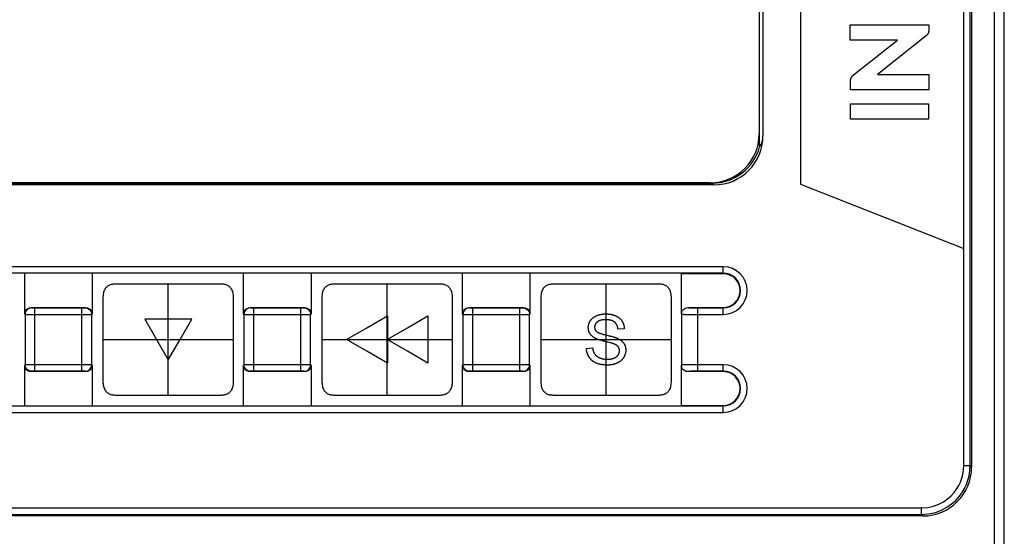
# Model space of a CAD drawing. Header units: millimetres. Extents: x 674 to 3111, y -226 to 595.
# Tile 35 of 47: x 2342 to 2372, y 331 to 347. Entities that reach past the tile are written whole.
import ezdxf

# ---------------------------------------------------------------- set-up
doc = ezdxf.new("R2010")
doc.units = ezdxf.units.MM
doc.header["$LTSCALE"] = 30.734
doc.layers.get('0').update_dxf_attribs({"linetype": 'CONTINUOUS'})
doc.layers.add('06___PRT_ALL_SURFS', color=7, linetype='CONTINUOUS')

msp = doc.modelspace()

# ---------------------------------------------------------------- linework, layer by layer
at = {"color": 7, "linetype": 'Continuous'}
for p, q in [((2364.896, 343.259), (2364.896, 362.654)), ((2366.143, 362.654), (2366.143, 342.114)), ((2372.085, 192.654), (2372.085, 362.654)), ((2364.885, 362.346), (2364.885, 343.654)), ((2364.998, 362.354), (2364.998, 343.59)), ((2371.143, 333.494), (2371.143, 362.354)), ((2371.343, 333.494), (2371.343, 362.354)), ((2371.385, 362.354), (2371.385, 333.452)), ((2372.385, 192.954), (2372.385, 362.354)), ((2367.671, 346.519), (2367.671, 346.996)), ((2367.671, 346.996), (2370.072, 346.996)), ((2370.072, 346.996), (2370.072, 346.809)), ((2370.003, 346.663), (2368.504, 345.474)), ((2369.114, 346.519), (2367.671, 346.519)), ((2368.504, 345.474), (2370.072, 345.474)), ((2370.072, 345.474), (2370.072, 344.997)), ((2367.674, 344.997), (2367.674, 345.256)), ((2370.072, 344.997), (2367.674, 344.997)), ((2364.885, 344.433), (2364.896, 344.454)), ((2367.673, 344.101), (2367.673, 344.574)), ((2367.673, 344.574), (2370.07, 344.574)), ((2370.07, 344.574), (2370.07, 344.101)), ((2370.07, 344.101), (2367.673, 344.101)), ((2363.499, 342.091), (2330.272, 342.091)), ((2330.324, 342.143), (2363.446, 342.143)), ((2363.385, 342.154), (2330.385, 342.154)), ((2363.499, 342.091), (2363.446, 342.143)), ((2366.143, 342.114), (2371.143, 340.141)), ((2363.785, 339.585), (2329.785, 339.585)), ((2363.785, 339.385), (2329.785, 339.385)), ((2342.403, 338.136), (2342.403, 339.371)), ((2344.468, 339.371), (2344.468, 338.136)), ((2349.103, 338.136), (2349.103, 339.371)), ((2351.168, 339.371), (2351.168, 338.136)), ((2355.803, 338.136), (2355.803, 339.371)), ((2357.868, 339.371), (2357.868, 338.136)), ((2362.503, 338.136), (2362.503, 339.371)), ((2363.785, 339.371), (2362.503, 339.371)), ((2363.785, 339.371), (2363.785, 339.585)), ((2342.403, 338.136), (2342.415, 338.124)), ((2342.415, 338.124), (2342.415, 336.583)), ((2342.465, 338.123), (2342.538, 338.123)), ((2342.538, 338.123), (2344.19, 338.122)), ((2342.603, 338.336), (2342.615, 338.324)), ((2342.603, 338.336), (2344.268, 338.336)), ((2342.65, 338.323), (2342.67, 338.322)), ((2342.67, 338.322), (2342.695, 338.322)), ((2342.695, 338.322), (2344.156, 338.322)), ((2342.715, 336.385), (2342.715, 338.322)), ((2344.156, 336.385), (2344.156, 338.322)), ((2344.156, 338.322), (2344.189, 338.322)), ((2344.189, 338.322), (2344.208, 338.323)), ((2344.19, 338.122), (2344.357, 338.123)), ((2344.208, 338.323), (2344.223, 338.323)), ((2344.223, 338.323), (2344.234, 338.323)), ((2344.234, 338.323), (2344.243, 338.323)), ((2344.256, 338.324), (2344.268, 338.336)), ((2344.357, 338.123), (2344.418, 338.123)), ((2344.418, 338.123), (2344.439, 338.123)), ((2344.456, 338.124), (2344.468, 338.136)), ((2344.456, 336.583), (2344.456, 338.124)), ((2349.103, 338.136), (2349.115, 338.124)), ((2349.115, 338.124), (2349.115, 336.583)), ((2349.165, 338.123), (2349.238, 338.123)), ((2349.238, 338.123), (2350.89, 338.122)), ((2349.303, 338.336), (2349.315, 338.324)), ((2349.303, 338.336), (2350.968, 338.336)), ((2349.35, 338.323), (2349.37, 338.322)), ((2349.37, 338.322), (2349.395, 338.322)), ((2349.395, 338.322), (2350.856, 338.322)), ((2349.415, 336.385), (2349.415, 338.322)), ((2350.856, 336.385), (2350.856, 338.322)), ((2350.856, 338.322), (2350.889, 338.322)), ((2350.889, 338.322), (2350.908, 338.323)), ((2350.89, 338.122), (2351.057, 338.123)), ((2350.908, 338.323), (2350.923, 338.323)), ((2350.923, 338.323), (2350.934, 338.323)), ((2350.934, 338.323), (2350.943, 338.323)), ((2350.956, 338.324), (2350.968, 338.336)), ((2351.057, 338.123), (2351.118, 338.123)), ((2351.118, 338.123), (2351.139, 338.123)), ((2351.156, 338.124), (2351.168, 338.136)), ((2351.156, 336.583), (2351.156, 338.124)), ((2355.803, 338.136), (2355.815, 338.124)), ((2355.815, 338.124), (2355.815, 336.583)), ((2355.865, 338.123), (2355.938, 338.123)), ((2355.938, 338.123), (2357.59, 338.122)), ((2356.003, 338.336), (2356.015, 338.324)), ((2356.003, 338.336), (2357.668, 338.336)), ((2356.05, 338.323), (2356.07, 338.322)), ((2356.07, 338.322), (2356.095, 338.322)), ((2356.095, 338.322), (2357.556, 338.322)), ((2356.115, 336.385), (2356.115, 338.322)), ((2357.556, 336.385), (2357.556, 338.322)), ((2357.556, 338.322), (2357.589, 338.322)), ((2357.589, 338.322), (2357.608, 338.323)), ((2357.59, 338.122), (2357.757, 338.123)), ((2357.608, 338.323), (2357.623, 338.323)), ((2357.623, 338.323), (2357.634, 338.323)), ((2357.634, 338.323), (2357.643, 338.323)), ((2357.656, 338.324), (2357.668, 338.336)), ((2357.757, 338.123), (2357.818, 338.123)), ((2357.818, 338.123), (2357.839, 338.123)), ((2357.856, 338.124), (2357.868, 338.136)), ((2357.856, 336.583), (2357.856, 338.124)), ((2362.503, 338.136), (2362.503, 336.571)), ((2362.614, 338.125), (2362.636, 338.125)), ((2362.636, 338.125), (2362.659, 338.124)), ((2362.659, 338.124), (2362.698, 338.124)), ((2362.698, 338.124), (2362.743, 338.123)), ((2362.703, 338.336), (2363.785, 338.336)), ((2362.743, 338.123), (2362.816, 338.123)), ((2362.799, 338.325), (2362.815, 338.325)), ((2362.815, 338.325), (2362.831, 338.324)), ((2362.816, 338.123), (2363.785, 338.122)), ((2362.831, 338.324), (2362.847, 338.324)), ((2362.847, 338.324), (2362.872, 338.323)), ((2362.872, 338.323), (2362.897, 338.323)), ((2362.897, 338.323), (2362.924, 338.323)), ((2362.924, 338.323), (2362.958, 338.322)), ((2362.958, 338.322), (2363.785, 338.322)), ((2363.003, 336.385), (2363.003, 338.322)), ((2363.785, 338.122), (2363.785, 338.336)), ((2342.415, 336.583), (2342.403, 336.571)), ((2342.403, 335.336), (2342.403, 336.571)), ((2342.453, 336.584), (2342.432, 336.584)), ((2342.514, 336.585), (2342.453, 336.584)), ((2342.681, 336.585), (2342.514, 336.585)), ((2342.615, 336.384), (2342.603, 336.371)), ((2344.268, 336.371), (2342.603, 336.371)), ((2342.637, 336.385), (2342.628, 336.384)), ((2342.648, 336.385), (2342.637, 336.385)), ((2342.663, 336.385), (2342.648, 336.385)), ((2342.682, 336.385), (2342.663, 336.385)), ((2344.333, 336.585), (2342.681, 336.585)), ((2342.715, 336.385), (2342.682, 336.385)), ((2344.176, 336.385), (2342.715, 336.385)), ((2344.201, 336.385), (2344.176, 336.385)), ((2344.221, 336.385), (2344.201, 336.385)), ((2344.268, 336.371), (2344.256, 336.384)), ((2344.406, 336.584), (2344.333, 336.585)), ((2344.468, 336.571), (2344.456, 336.583)), ((2344.468, 336.571), (2344.468, 335.336)), ((2349.115, 336.583), (2349.103, 336.571)), ((2349.103, 335.336), (2349.103, 336.571)), ((2349.153, 336.584), (2349.132, 336.584)), ((2349.214, 336.585), (2349.153, 336.584)), ((2349.381, 336.585), (2349.214, 336.585)), ((2349.315, 336.384), (2349.303, 336.371)), ((2350.968, 336.371), (2349.303, 336.371)), ((2349.337, 336.385), (2349.328, 336.384)), ((2349.348, 336.385), (2349.337, 336.385)), ((2349.363, 336.385), (2349.348, 336.385)), ((2349.382, 336.385), (2349.363, 336.385)), ((2351.033, 336.585), (2349.381, 336.585)), ((2349.415, 336.385), (2349.382, 336.385)), ((2350.876, 336.385), (2349.415, 336.385)), ((2350.901, 336.385), (2350.876, 336.385)), ((2350.921, 336.385), (2350.901, 336.385)), ((2350.968, 336.371), (2350.956, 336.384)), ((2351.106, 336.584), (2351.033, 336.585)), ((2351.168, 336.571), (2351.156, 336.583)), ((2351.168, 336.571), (2351.168, 335.336)), ((2355.815, 336.583), (2355.803, 336.571)), ((2355.803, 335.336), (2355.803, 336.571)), ((2355.853, 336.584), (2355.832, 336.584)), ((2355.914, 336.585), (2355.853, 336.584)), ((2356.081, 336.585), (2355.914, 336.585)), ((2356.015, 336.384), (2356.003, 336.371)), ((2357.668, 336.371), (2356.003, 336.371)), ((2356.037, 336.385), (2356.028, 336.384)), ((2356.048, 336.385), (2356.037, 336.385)), ((2356.063, 336.385), (2356.048, 336.385)), ((2356.082, 336.385), (2356.063, 336.385)), ((2357.733, 336.585), (2356.081, 336.585)), ((2356.115, 336.385), (2356.082, 336.385)), ((2357.576, 336.385), (2356.115, 336.385)), ((2357.601, 336.385), (2357.576, 336.385)), ((2357.621, 336.385), (2357.601, 336.385)), ((2357.668, 336.371), (2357.656, 336.384)), ((2357.806, 336.584), (2357.733, 336.585)), ((2357.868, 336.571), (2357.856, 336.583)), ((2357.868, 336.571), (2357.868, 335.336)), ((2362.503, 335.336), (2362.503, 336.571)), ((2362.805, 336.585), (2362.703, 336.584)), ((2363.785, 336.371), (2362.703, 336.371)), ((2363.003, 336.585), (2362.805, 336.585)), ((2362.969, 336.385), (2362.909, 336.385)), ((2363.785, 336.385), (2362.969, 336.385)), ((2363.785, 336.585), (2363.003, 336.585)), ((2363.785, 336.371), (2363.785, 336.585)), ((2329.785, 335.322), (2363.785, 335.322)), ((2329.785, 335.122), (2363.785, 335.122)), ((2362.503, 335.336), (2363.785, 335.336)), ((2363.785, 335.122), (2363.785, 335.336)), ((2371.143, 333.494), (2371.343, 333.494)), ((2371.385, 333.452), (2371.343, 333.494)), ((2329.426, 332.196), (2369.845, 332.196)), ((2369.845, 332.196), (2369.845, 331.996)), ((2369.888, 331.954), (2329.383, 331.954)), ((2329.426, 331.996), (2369.845, 331.996)), ((2369.888, 331.954), (2369.845, 331.996))]:
    msp.add_line(p, q, dxfattribs=at)
at = {"linetype": 'Continuous'}
for p, q in [((2346.077, 337.98), (2346.438, 337.355)), ((2347.52, 337.98), (2346.077, 337.98)), ((2347.159, 337.355), (2347.52, 337.98)), ((2352.878, 337.716), (2353.503, 338.077)), ((2353.503, 338.077), (2353.503, 336.634)), ((2354.119, 337.716), (2354.744, 338.077)), ((2354.744, 338.077), (2354.744, 336.634)), ((2352.253, 337.355), (2352.878, 337.716)), ((2353.494, 337.356), (2354.119, 337.716)), ((2360.756, 337.686), (2360.564, 337.672)), ((2346.438, 337.355), (2346.799, 336.73)), ((2346.799, 336.73), (2347.159, 337.355)), ((2352.878, 336.995), (2352.253, 337.355)), ((2354.119, 336.995), (2353.494, 337.356)), ((2353.503, 336.634), (2352.878, 336.995)), ((2354.744, 336.634), (2354.119, 336.995)), ((2359.596, 337.085), (2359.785, 337.102))]:
    msp.add_line(p, q, dxfattribs=at)
at = {"color": 7, "linetype": 'Continuous'}
for points in [[(2370.072, 346.809), (2370.072, 346.804), (2370.072, 346.8), (2370.071, 346.795), (2370.071, 346.791), (2370.071, 346.786), (2370.07, 346.782), (2370.069, 346.777), (2370.068, 346.773), (2370.067, 346.768), (2370.066, 346.764), (2370.065, 346.759), (2370.063, 346.755), (2370.062, 346.75), (2370.06, 346.746), (2370.059, 346.742), (2370.057, 346.737), (2370.055, 346.733), (2370.053, 346.729), (2370.051, 346.724), (2370.049, 346.72), (2370.047, 346.716), (2370.044, 346.712), (2370.042, 346.708), (2370.039, 346.704), (2370.037, 346.7), (2370.034, 346.697), (2370.031, 346.693), (2370.028, 346.689), (2370.025, 346.686), (2370.022, 346.682), (2370.019, 346.679), (2370.016, 346.676), (2370.013, 346.672), (2370.01, 346.669), (2370.006, 346.666), (2370.003, 346.663)], [(2367.674, 345.256), (2367.674, 345.262), (2367.675, 345.268), (2367.675, 345.275), (2367.676, 345.281), (2367.677, 345.287), (2367.677, 345.293), (2367.679, 345.3), (2367.68, 345.306), (2367.681, 345.312), (2367.683, 345.318), (2367.685, 345.325), (2367.686, 345.331), (2367.689, 345.337), (2367.691, 345.343), (2367.693, 345.349), (2367.696, 345.355), (2367.698, 345.361), (2367.701, 345.367), (2367.704, 345.373), (2367.707, 345.379), (2367.71, 345.384), (2367.713, 345.39), (2367.717, 345.396), (2367.72, 345.401), (2367.724, 345.406), (2367.727, 345.412), (2367.731, 345.417), (2367.735, 345.422), (2367.739, 345.427), (2367.744, 345.432), (2367.748, 345.436), (2367.752, 345.441), (2367.757, 345.445), (2367.761, 345.449), (2367.766, 345.454), (2367.771, 345.458), (2369.114, 346.519)], [(2342.403, 338.136), (2342.411, 338.19), (2342.43, 338.236), (2342.462, 338.277), (2342.503, 338.31), (2342.55, 338.329), (2342.603, 338.336)], [(2342.615, 338.324), (2342.563, 338.317), (2342.515, 338.297), (2342.474, 338.265), (2342.442, 338.224), (2342.422, 338.176), (2342.415, 338.124)], [(2342.415, 338.124), (2342.418, 338.124), (2342.425, 338.124), (2342.436, 338.123), (2342.465, 338.123)], [(2342.615, 338.324), (2342.616, 338.324), (2342.619, 338.324), (2342.622, 338.323), (2342.627, 338.323), (2342.632, 338.323), (2342.638, 338.323), (2342.65, 338.323)], [(2344.243, 338.323), (2344.247, 338.323), (2344.25, 338.323), (2344.253, 338.324), (2344.255, 338.324), (2344.256, 338.324)], [(2344.256, 338.324), (2344.307, 338.317), (2344.356, 338.297), (2344.397, 338.265), (2344.429, 338.224), (2344.449, 338.176), (2344.456, 338.124)], [(2344.268, 338.336), (2344.321, 338.329), (2344.368, 338.31), (2344.409, 338.277), (2344.441, 338.236), (2344.46, 338.19), (2344.468, 338.136)], [(2344.439, 338.123), (2344.447, 338.124), (2344.453, 338.124), (2344.456, 338.124)], [(2349.103, 338.136), (2349.111, 338.19), (2349.13, 338.236), (2349.162, 338.277), (2349.203, 338.31), (2349.25, 338.329), (2349.303, 338.336)], [(2349.315, 338.324), (2349.263, 338.317), (2349.215, 338.297), (2349.174, 338.265), (2349.142, 338.224), (2349.122, 338.176), (2349.115, 338.124)], [(2349.115, 338.124), (2349.118, 338.124), (2349.125, 338.124), (2349.136, 338.123), (2349.165, 338.123)], [(2349.315, 338.324), (2349.316, 338.324), (2349.319, 338.324), (2349.322, 338.323), (2349.327, 338.323), (2349.332, 338.323), (2349.338, 338.323), (2349.35, 338.323)], [(2350.943, 338.323), (2350.947, 338.323), (2350.95, 338.323), (2350.953, 338.324), (2350.955, 338.324), (2350.956, 338.324)], [(2350.956, 338.324), (2351.007, 338.317), (2351.056, 338.297), (2351.097, 338.265), (2351.129, 338.224), (2351.149, 338.176), (2351.156, 338.124)], [(2350.968, 338.336), (2351.021, 338.329), (2351.068, 338.31), (2351.109, 338.277), (2351.141, 338.236), (2351.16, 338.19), (2351.168, 338.136)], [(2351.139, 338.123), (2351.147, 338.124), (2351.153, 338.124), (2351.156, 338.124)], [(2355.803, 338.136), (2355.811, 338.19), (2355.83, 338.236), (2355.862, 338.277), (2355.903, 338.31), (2355.95, 338.329), (2356.003, 338.336)], [(2356.015, 338.324), (2355.963, 338.317), (2355.915, 338.297), (2355.874, 338.265), (2355.842, 338.224), (2355.822, 338.176), (2355.815, 338.124)], [(2355.815, 338.124), (2355.818, 338.124), (2355.825, 338.124), (2355.836, 338.123), (2355.865, 338.123)], [(2356.015, 338.324), (2356.016, 338.324), (2356.019, 338.324), (2356.022, 338.323), (2356.027, 338.323), (2356.032, 338.323), (2356.038, 338.323), (2356.05, 338.323)], [(2357.643, 338.323), (2357.647, 338.323), (2357.65, 338.323), (2357.653, 338.324), (2357.655, 338.324), (2357.656, 338.324)], [(2357.656, 338.324), (2357.707, 338.317), (2357.756, 338.297), (2357.797, 338.265), (2357.829, 338.224), (2357.849, 338.176), (2357.856, 338.124)], [(2357.668, 338.336), (2357.721, 338.329), (2357.768, 338.31), (2357.809, 338.277), (2357.841, 338.236), (2357.86, 338.19), (2357.868, 338.136)], [(2357.839, 338.123), (2357.847, 338.124), (2357.853, 338.124), (2357.856, 338.124)], [(2362.503, 338.136), (2362.511, 338.19), (2362.53, 338.237), (2362.562, 338.278), (2362.603, 338.31), (2362.65, 338.329), (2362.703, 338.336)], [(2362.503, 338.136), (2362.504, 338.136), (2362.506, 338.135), (2362.508, 338.134), (2362.511, 338.133), (2362.514, 338.132), (2362.518, 338.132), (2362.523, 338.131), (2362.528, 338.13), (2362.534, 338.13), (2362.54, 338.129), (2362.546, 338.129), (2362.553, 338.128), (2362.561, 338.128), (2362.569, 338.127), (2362.577, 338.127), (2362.586, 338.126), (2362.595, 338.126), (2362.614, 338.125)], [(2362.703, 338.336), (2362.704, 338.335), (2362.705, 338.335), (2362.708, 338.334), (2362.71, 338.333), (2362.713, 338.332), (2362.717, 338.332), (2362.721, 338.331), (2362.726, 338.33), (2362.731, 338.33), (2362.737, 338.329), (2362.743, 338.329), (2362.749, 338.328), (2362.755, 338.328), (2362.762, 338.327), (2362.769, 338.327), (2362.776, 338.326), (2362.783, 338.326), (2362.799, 338.325)], [(2342.603, 336.371), (2342.55, 336.379), (2342.503, 336.398), (2342.462, 336.43), (2342.43, 336.471), (2342.411, 336.518), (2342.403, 336.571)], [(2342.432, 336.584), (2342.424, 336.584), (2342.418, 336.584), (2342.415, 336.583)], [(2342.615, 336.384), (2342.563, 336.39), (2342.515, 336.41), (2342.474, 336.442), (2342.442, 336.484), (2342.422, 336.532), (2342.415, 336.583)], [(2342.628, 336.384), (2342.624, 336.384), (2342.621, 336.384), (2342.618, 336.384), (2342.616, 336.384), (2342.615, 336.384)], [(2344.256, 336.384), (2344.255, 336.384), (2344.252, 336.384), (2344.249, 336.384), (2344.244, 336.384), (2344.239, 336.384), (2344.233, 336.385), (2344.221, 336.385)], [(2344.256, 336.384), (2344.307, 336.39), (2344.356, 336.41), (2344.397, 336.442), (2344.429, 336.484), (2344.449, 336.532), (2344.456, 336.583)], [(2344.468, 336.571), (2344.46, 336.518), (2344.441, 336.471), (2344.409, 336.43), (2344.368, 336.398), (2344.321, 336.379), (2344.268, 336.371)], [(2344.456, 336.583), (2344.453, 336.584), (2344.446, 336.584), (2344.435, 336.584), (2344.406, 336.584)], [(2349.303, 336.371), (2349.25, 336.379), (2349.203, 336.398), (2349.162, 336.43), (2349.13, 336.471), (2349.111, 336.518), (2349.103, 336.571)], [(2349.132, 336.584), (2349.124, 336.584), (2349.118, 336.584), (2349.115, 336.583)], [(2349.315, 336.384), (2349.263, 336.39), (2349.215, 336.41), (2349.174, 336.442), (2349.142, 336.484), (2349.122, 336.532), (2349.115, 336.583)], [(2349.328, 336.384), (2349.324, 336.384), (2349.321, 336.384), (2349.318, 336.384), (2349.316, 336.384), (2349.315, 336.384)], [(2350.956, 336.384), (2350.955, 336.384), (2350.952, 336.384), (2350.949, 336.384), (2350.944, 336.384), (2350.939, 336.384), (2350.933, 336.385), (2350.921, 336.385)], [(2350.956, 336.384), (2351.007, 336.39), (2351.056, 336.41), (2351.097, 336.442), (2351.129, 336.484), (2351.149, 336.532), (2351.156, 336.583)], [(2351.168, 336.571), (2351.16, 336.518), (2351.141, 336.471), (2351.109, 336.43), (2351.068, 336.398), (2351.021, 336.379), (2350.968, 336.371)], [(2351.156, 336.583), (2351.153, 336.584), (2351.146, 336.584), (2351.135, 336.584), (2351.106, 336.584)], [(2356.003, 336.371), (2355.95, 336.379), (2355.903, 336.398), (2355.862, 336.43), (2355.83, 336.471), (2355.811, 336.518), (2355.803, 336.571)], [(2355.832, 336.584), (2355.824, 336.584), (2355.818, 336.584), (2355.815, 336.583)], [(2356.015, 336.384), (2355.963, 336.39), (2355.915, 336.41), (2355.874, 336.442), (2355.842, 336.484), (2355.822, 336.532), (2355.815, 336.583)], [(2356.028, 336.384), (2356.024, 336.384), (2356.021, 336.384), (2356.018, 336.384), (2356.016, 336.384), (2356.015, 336.384)], [(2357.656, 336.384), (2357.655, 336.384), (2357.652, 336.384), (2357.649, 336.384), (2357.644, 336.384), (2357.639, 336.384), (2357.633, 336.385), (2357.621, 336.385)], [(2357.656, 336.384), (2357.707, 336.39), (2357.756, 336.41), (2357.797, 336.442), (2357.829, 336.484), (2357.849, 336.532), (2357.856, 336.583)], [(2357.868, 336.571), (2357.86, 336.518), (2357.841, 336.471), (2357.809, 336.43), (2357.768, 336.398), (2357.721, 336.379), (2357.668, 336.371)], [(2357.856, 336.583), (2357.853, 336.584), (2357.846, 336.584), (2357.835, 336.584), (2357.806, 336.584)], [(2362.703, 336.584), (2362.665, 336.583), (2362.636, 336.583), (2362.611, 336.582), (2362.591, 336.581), (2362.575, 336.581), (2362.561, 336.58), (2362.55, 336.579), (2362.54, 336.578), (2362.532, 336.578), (2362.525, 336.577), (2362.52, 336.576), (2362.515, 336.575), (2362.511, 336.574), (2362.508, 336.574), (2362.506, 336.573), (2362.504, 336.572), (2362.503, 336.571)], [(2362.703, 336.371), (2362.65, 336.379), (2362.603, 336.398), (2362.562, 336.43), (2362.53, 336.471), (2362.511, 336.517), (2362.503, 336.571)], [(2362.909, 336.385), (2362.883, 336.384), (2362.858, 336.384), (2362.835, 336.383), (2362.814, 336.383), (2362.796, 336.382), (2362.781, 336.381), (2362.767, 336.381), (2362.756, 336.38), (2362.746, 336.379), (2362.737, 336.378), (2362.73, 336.378), (2362.724, 336.377), (2362.718, 336.376), (2362.714, 336.375), (2362.711, 336.374), (2362.708, 336.374), (2362.705, 336.373), (2362.704, 336.372), (2362.703, 336.371)], [(2369.845, 332.196), (2370.04, 332.213), (2370.218, 332.251), (2370.38, 332.311), (2370.524, 332.388), (2370.65, 332.476), (2370.759, 332.572), (2370.851, 332.672), (2370.927, 332.777), (2370.991, 332.883), (2371.042, 332.992), (2371.084, 333.105), (2371.115, 333.225), (2371.135, 333.355), (2371.143, 333.494)], [(2369.845, 331.996), (2370.068, 332.013), (2370.275, 332.059), (2370.462, 332.129), (2370.629, 332.218), (2370.774, 332.319), (2370.9, 332.43), (2371.005, 332.547), (2371.094, 332.667), (2371.167, 332.789), (2371.226, 332.915), (2371.274, 333.045), (2371.31, 333.183), (2371.334, 333.334), (2371.343, 333.494)]]:
    msp.add_lwpolyline(points, dxfattribs=at)
at = {"linetype": 'Continuous'}
for points in [[(2359.909, 338.087), (2359.919, 338.092), (2359.93, 338.096), (2359.94, 338.1), (2359.951, 338.103), (2359.962, 338.107), (2359.973, 338.11), (2359.984, 338.113), (2359.995, 338.116), (2360.006, 338.119), (2360.017, 338.121), (2360.028, 338.124), (2360.039, 338.126), (2360.051, 338.128), (2360.062, 338.13), (2360.073, 338.131), (2360.084, 338.133), (2360.096, 338.134), (2360.107, 338.136), (2360.119, 338.137), (2360.13, 338.137), (2360.141, 338.138), (2360.153, 338.139), (2360.164, 338.139), (2360.175, 338.139), (2360.187, 338.139)], [(2360.187, 338.139), (2360.198, 338.139), (2360.21, 338.139), (2360.222, 338.139), (2360.233, 338.138), (2360.245, 338.138), (2360.257, 338.137), (2360.268, 338.136), (2360.28, 338.135), (2360.292, 338.134), (2360.303, 338.132), (2360.315, 338.131), (2360.327, 338.129), (2360.338, 338.127), (2360.35, 338.125), (2360.361, 338.123), (2360.373, 338.12), (2360.384, 338.117), (2360.395, 338.115), (2360.407, 338.112), (2360.418, 338.108), (2360.429, 338.105), (2360.44, 338.101), (2360.451, 338.098), (2360.462, 338.094), (2360.473, 338.089), (2360.484, 338.085)], [(2359.653, 337.721), (2359.653, 337.729), (2359.654, 337.736), (2359.654, 337.744), (2359.655, 337.752), (2359.655, 337.76), (2359.656, 337.768), (2359.657, 337.775), (2359.659, 337.783), (2359.66, 337.791), (2359.662, 337.799), (2359.663, 337.806), (2359.665, 337.814), (2359.667, 337.822), (2359.669, 337.829), (2359.672, 337.837), (2359.674, 337.844), (2359.677, 337.852), (2359.68, 337.859), (2359.682, 337.866), (2359.685, 337.874), (2359.689, 337.881), (2359.692, 337.888), (2359.695, 337.895), (2359.699, 337.902), (2359.703, 337.909), (2359.706, 337.916), (2359.71, 337.923), (2359.714, 337.929), (2359.719, 337.936)], [(2359.719, 337.936), (2359.723, 337.942), (2359.727, 337.949), (2359.732, 337.955), (2359.737, 337.961), (2359.742, 337.967), (2359.747, 337.973), (2359.752, 337.979), (2359.758, 337.985), (2359.763, 337.991), (2359.769, 337.997), (2359.775, 338.002), (2359.781, 338.007), (2359.787, 338.013), (2359.793, 338.018), (2359.799, 338.023), (2359.805, 338.028), (2359.812, 338.033), (2359.818, 338.037), (2359.825, 338.042), (2359.831, 338.046), (2359.838, 338.051), (2359.845, 338.055), (2359.852, 338.059), (2359.859, 338.063), (2359.866, 338.067), (2359.873, 338.071), (2359.88, 338.074), (2359.887, 338.078), (2359.894, 338.081), (2359.901, 338.084), (2359.909, 338.087)], [(2359.929, 337.895), (2359.925, 337.892), (2359.922, 337.889), (2359.918, 337.885), (2359.914, 337.882), (2359.911, 337.879), (2359.907, 337.875), (2359.904, 337.872), (2359.901, 337.869), (2359.897, 337.865), (2359.894, 337.861), (2359.891, 337.858), (2359.888, 337.854), (2359.885, 337.85), (2359.882, 337.846), (2359.879, 337.842), (2359.877, 337.838), (2359.874, 337.834), (2359.871, 337.83), (2359.869, 337.826), (2359.867, 337.821), (2359.865, 337.817), (2359.862, 337.812), (2359.86, 337.808), (2359.859, 337.803), (2359.857, 337.798), (2359.855, 337.793), (2359.854, 337.788), (2359.852, 337.784), (2359.851, 337.779), (2359.85, 337.774), (2359.849, 337.769), (2359.848, 337.764), (2359.848, 337.759), (2359.847, 337.754), (2359.846, 337.749), (2359.846, 337.744), (2359.846, 337.739), (2359.846, 337.734)], [(2360.194, 337.962), (2360.188, 337.962), (2360.181, 337.961), (2360.174, 337.961), (2360.167, 337.961), (2360.16, 337.961), (2360.153, 337.961), (2360.146, 337.96), (2360.139, 337.96), (2360.132, 337.96), (2360.125, 337.959), (2360.117, 337.959), (2360.11, 337.958), (2360.103, 337.957), (2360.096, 337.956), (2360.089, 337.955), (2360.082, 337.954), (2360.075, 337.953), (2360.068, 337.952), (2360.061, 337.951), (2360.054, 337.95), (2360.047, 337.948), (2360.041, 337.946), (2360.034, 337.945), (2360.027, 337.943), (2360.02, 337.941), (2360.014, 337.939), (2360.007, 337.937), (2360.001, 337.934), (2359.994, 337.932), (2359.988, 337.929), (2359.982, 337.927), (2359.975, 337.924), (2359.969, 337.921), (2359.963, 337.917), (2359.957, 337.914), (2359.951, 337.911), (2359.946, 337.907), (2359.94, 337.903), (2359.935, 337.899), (2359.929, 337.895)], [(2360.459, 337.888), (2360.453, 337.893), (2360.448, 337.897), (2360.442, 337.901), (2360.436, 337.905), (2360.43, 337.908), (2360.424, 337.912), (2360.418, 337.915), (2360.412, 337.919), (2360.405, 337.922), (2360.399, 337.925), (2360.392, 337.928), (2360.386, 337.93), (2360.379, 337.933), (2360.372, 337.935), (2360.366, 337.938), (2360.359, 337.94), (2360.352, 337.942), (2360.345, 337.944), (2360.338, 337.946), (2360.331, 337.947), (2360.324, 337.949), (2360.317, 337.951), (2360.309, 337.952), (2360.302, 337.953), (2360.295, 337.954), (2360.288, 337.955), (2360.281, 337.956), (2360.273, 337.957), (2360.266, 337.958), (2360.259, 337.959), (2360.252, 337.959), (2360.244, 337.96), (2360.237, 337.96), (2360.23, 337.961), (2360.223, 337.961), (2360.216, 337.961), (2360.209, 337.961), (2360.202, 337.962), (2360.194, 337.962)], [(2360.564, 337.672), (2360.563, 337.679), (2360.562, 337.686), (2360.561, 337.693), (2360.56, 337.7), (2360.558, 337.708), (2360.557, 337.715), (2360.555, 337.722), (2360.554, 337.729), (2360.552, 337.736), (2360.55, 337.743), (2360.548, 337.75), (2360.546, 337.757), (2360.544, 337.764), (2360.541, 337.771), (2360.538, 337.777), (2360.536, 337.784), (2360.533, 337.791), (2360.53, 337.797), (2360.527, 337.804), (2360.523, 337.81), (2360.52, 337.816), (2360.516, 337.821), (2360.513, 337.827), (2360.509, 337.833), (2360.505, 337.839), (2360.501, 337.844), (2360.497, 337.849), (2360.492, 337.855), (2360.488, 337.86), (2360.483, 337.865), (2360.479, 337.87), (2360.474, 337.875), (2360.469, 337.879), (2360.464, 337.884), (2360.459, 337.888)], [(2360.484, 338.085), (2360.491, 338.082), (2360.499, 338.078), (2360.506, 338.075), (2360.514, 338.071), (2360.521, 338.067), (2360.528, 338.063), (2360.536, 338.059), (2360.543, 338.055), (2360.55, 338.051), (2360.557, 338.046), (2360.564, 338.042), (2360.571, 338.037), (2360.578, 338.032), (2360.585, 338.027), (2360.591, 338.022), (2360.598, 338.017), (2360.604, 338.011), (2360.611, 338.006), (2360.617, 338), (2360.623, 337.995), (2360.629, 337.989), (2360.635, 337.983), (2360.641, 337.977), (2360.646, 337.971), (2360.652, 337.965), (2360.657, 337.958), (2360.662, 337.952), (2360.667, 337.945), (2360.672, 337.939), (2360.677, 337.932), (2360.682, 337.925)], [(2360.682, 337.925), (2360.686, 337.918), (2360.691, 337.911), (2360.695, 337.903), (2360.699, 337.895), (2360.704, 337.888), (2360.707, 337.88), (2360.711, 337.872), (2360.715, 337.864), (2360.718, 337.856), (2360.722, 337.848), (2360.725, 337.84), (2360.728, 337.832), (2360.731, 337.823), (2360.734, 337.815), (2360.736, 337.807), (2360.739, 337.798), (2360.741, 337.79), (2360.743, 337.781), (2360.745, 337.773), (2360.747, 337.764), (2360.748, 337.756), (2360.75, 337.747), (2360.751, 337.738), (2360.752, 337.73), (2360.753, 337.721), (2360.754, 337.712), (2360.755, 337.704), (2360.756, 337.695), (2360.756, 337.686)], [(2359.707, 337.532), (2359.703, 337.538), (2359.7, 337.544), (2359.696, 337.55), (2359.693, 337.556), (2359.69, 337.562), (2359.687, 337.568), (2359.684, 337.574), (2359.681, 337.58), (2359.679, 337.587), (2359.676, 337.593), (2359.674, 337.6), (2359.672, 337.606), (2359.67, 337.613), (2359.668, 337.619), (2359.666, 337.626), (2359.664, 337.633), (2359.663, 337.639), (2359.661, 337.646), (2359.66, 337.653), (2359.659, 337.66), (2359.657, 337.666), (2359.656, 337.673), (2359.656, 337.68), (2359.655, 337.687), (2359.654, 337.694), (2359.654, 337.701), (2359.654, 337.707), (2359.653, 337.714), (2359.653, 337.721)], [(2359.868, 337.391), (2359.862, 337.394), (2359.855, 337.398), (2359.849, 337.401), (2359.843, 337.405), (2359.837, 337.409), (2359.83, 337.412), (2359.824, 337.416), (2359.818, 337.42), (2359.812, 337.425), (2359.806, 337.429), (2359.801, 337.433), (2359.795, 337.437), (2359.789, 337.442), (2359.783, 337.447), (2359.778, 337.451), (2359.772, 337.456), (2359.767, 337.461), (2359.762, 337.466), (2359.756, 337.471), (2359.751, 337.476), (2359.746, 337.481), (2359.741, 337.486), (2359.737, 337.492), (2359.732, 337.497), (2359.727, 337.503), (2359.723, 337.509), (2359.719, 337.514), (2359.715, 337.52), (2359.71, 337.526), (2359.707, 337.532)], [(2359.846, 337.734), (2359.846, 337.73), (2359.846, 337.725), (2359.846, 337.721), (2359.847, 337.717), (2359.847, 337.713), (2359.847, 337.709), (2359.848, 337.704), (2359.849, 337.7), (2359.849, 337.696), (2359.85, 337.692), (2359.851, 337.688), (2359.852, 337.684), (2359.853, 337.68), (2359.855, 337.675), (2359.856, 337.671), (2359.857, 337.667), (2359.859, 337.663), (2359.861, 337.66), (2359.862, 337.656), (2359.864, 337.652), (2359.866, 337.648), (2359.868, 337.645), (2359.87, 337.641), (2359.873, 337.638), (2359.875, 337.634), (2359.877, 337.631), (2359.88, 337.627), (2359.882, 337.624), (2359.885, 337.621), (2359.887, 337.617), (2359.89, 337.614), (2359.893, 337.611), (2359.896, 337.608), (2359.899, 337.605), (2359.902, 337.602), (2359.905, 337.6)], [(2359.905, 337.6), (2359.91, 337.595), (2359.914, 337.592), (2359.919, 337.588), (2359.924, 337.584), (2359.93, 337.581), (2359.935, 337.578), (2359.94, 337.575), (2359.946, 337.572), (2359.951, 337.569), (2359.957, 337.567), (2359.963, 337.564), (2359.968, 337.561), (2359.974, 337.559), (2359.98, 337.557), (2359.986, 337.555), (2359.992, 337.552), (2359.998, 337.55), (2360.004, 337.548), (2360.009, 337.546), (2360.027, 337.54), (2360.045, 337.535), (2360.063, 337.529), (2360.081, 337.524), (2360.099, 337.519), (2360.117, 337.514), (2360.135, 337.509), (2360.153, 337.504), (2360.171, 337.5), (2360.189, 337.496)], [(2360.16, 337.296), (2360.14, 337.301), (2360.121, 337.306), (2360.101, 337.311), (2360.081, 337.316), (2360.061, 337.322), (2360.042, 337.327), (2360.022, 337.333), (2360.002, 337.339), (2359.983, 337.345), (2359.974, 337.348), (2359.965, 337.351), (2359.956, 337.354), (2359.947, 337.357), (2359.938, 337.36), (2359.929, 337.364), (2359.92, 337.367), (2359.911, 337.371), (2359.902, 337.374), (2359.893, 337.378), (2359.885, 337.382), (2359.876, 337.386), (2359.868, 337.391)], [(2360.298, 337.262), (2360.264, 337.271), (2360.229, 337.279), (2360.195, 337.288), (2360.16, 337.296)], [(2360.189, 337.496), (2360.233, 337.486), (2360.259, 337.48), (2360.285, 337.473), (2360.311, 337.467), (2360.336, 337.46), (2360.362, 337.454), (2360.388, 337.447), (2360.413, 337.44), (2360.424, 337.437), (2360.435, 337.433), (2360.446, 337.43), (2360.457, 337.427), (2360.468, 337.423), (2360.479, 337.42), (2360.49, 337.416), (2360.5, 337.412), (2360.511, 337.408), (2360.522, 337.404), (2360.532, 337.4), (2360.543, 337.395)], [(2360.43, 337.222), (2360.421, 337.226), (2360.411, 337.229), (2360.401, 337.233), (2360.391, 337.236), (2360.382, 337.239), (2360.372, 337.242), (2360.362, 337.244), (2360.352, 337.247), (2360.342, 337.25), (2360.298, 337.262)], [(2360.567, 337.133), (2360.564, 337.137), (2360.561, 337.141), (2360.557, 337.144), (2360.554, 337.148), (2360.551, 337.151), (2360.547, 337.154), (2360.544, 337.158), (2360.54, 337.161), (2360.537, 337.164), (2360.533, 337.167), (2360.529, 337.17), (2360.525, 337.173), (2360.521, 337.176), (2360.517, 337.179), (2360.513, 337.181), (2360.509, 337.184), (2360.505, 337.187), (2360.501, 337.189), (2360.497, 337.192), (2360.492, 337.194), (2360.488, 337.196), (2360.484, 337.199), (2360.479, 337.201), (2360.475, 337.203), (2360.47, 337.205), (2360.466, 337.207), (2360.462, 337.209), (2360.457, 337.211), (2360.453, 337.213), (2360.448, 337.215), (2360.444, 337.217), (2360.439, 337.219), (2360.435, 337.221), (2360.43, 337.222)], [(2360.543, 337.395), (2360.55, 337.392), (2360.557, 337.388), (2360.564, 337.385), (2360.571, 337.381), (2360.578, 337.378), (2360.585, 337.374), (2360.592, 337.37), (2360.598, 337.366), (2360.605, 337.362), (2360.612, 337.358), (2360.619, 337.353), (2360.625, 337.349), (2360.632, 337.345), (2360.638, 337.34), (2360.645, 337.335), (2360.651, 337.331), (2360.657, 337.326), (2360.664, 337.321), (2360.67, 337.316), (2360.676, 337.311), (2360.681, 337.305), (2360.687, 337.3), (2360.693, 337.295), (2360.698, 337.289), (2360.704, 337.283), (2360.709, 337.278), (2360.714, 337.272), (2360.719, 337.266), (2360.724, 337.26), (2360.729, 337.253), (2360.733, 337.247), (2360.738, 337.241)], [(2360.738, 337.241), (2360.742, 337.235), (2360.746, 337.228), (2360.75, 337.222), (2360.753, 337.215), (2360.757, 337.209), (2360.76, 337.202), (2360.764, 337.195), (2360.767, 337.188), (2360.77, 337.181), (2360.773, 337.174), (2360.775, 337.167), (2360.778, 337.16), (2360.78, 337.153), (2360.783, 337.146), (2360.785, 337.138), (2360.787, 337.131), (2360.789, 337.123), (2360.791, 337.116), (2360.792, 337.109), (2360.794, 337.101), (2360.795, 337.094), (2360.796, 337.086), (2360.797, 337.079), (2360.798, 337.071), (2360.799, 337.064), (2360.8, 337.056), (2360.8, 337.048), (2360.8, 337.041), (2360.801, 337.033), (2360.801, 337.026)], [(2359.679, 336.813), (2359.674, 336.821), (2359.669, 336.83), (2359.664, 336.838), (2359.659, 336.847), (2359.655, 336.856), (2359.65, 336.864), (2359.646, 336.873), (2359.642, 336.882), (2359.638, 336.892), (2359.634, 336.901), (2359.63, 336.91), (2359.627, 336.919), (2359.624, 336.929), (2359.621, 336.938), (2359.618, 336.948), (2359.615, 336.958), (2359.613, 336.967), (2359.61, 336.977), (2359.608, 336.987), (2359.606, 336.997), (2359.604, 337.006), (2359.603, 337.016), (2359.601, 337.026), (2359.6, 337.036), (2359.599, 337.046), (2359.598, 337.056), (2359.597, 337.065), (2359.597, 337.075), (2359.596, 337.085)], [(2359.785, 337.102), (2359.785, 337.096), (2359.786, 337.089), (2359.787, 337.082), (2359.788, 337.076), (2359.789, 337.069), (2359.791, 337.063), (2359.792, 337.056), (2359.793, 337.05), (2359.795, 337.043), (2359.796, 337.037), (2359.798, 337.03), (2359.799, 337.024), (2359.801, 337.017), (2359.803, 337.011), (2359.805, 337.004), (2359.807, 336.998), (2359.809, 336.992), (2359.811, 336.985), (2359.814, 336.979), (2359.816, 336.973), (2359.819, 336.967), (2359.822, 336.961), (2359.824, 336.955), (2359.827, 336.949), (2359.83, 336.943), (2359.833, 336.937), (2359.837, 336.931), (2359.84, 336.926), (2359.843, 336.92), (2359.847, 336.914)], [(2359.847, 336.914), (2359.851, 336.909), (2359.854, 336.905), (2359.858, 336.9), (2359.862, 336.895), (2359.865, 336.89), (2359.869, 336.886), (2359.874, 336.881), (2359.878, 336.877), (2359.882, 336.873), (2359.886, 336.869), (2359.891, 336.864), (2359.896, 336.86), (2359.9, 336.856), (2359.905, 336.852), (2359.91, 336.849), (2359.915, 336.845), (2359.92, 336.841), (2359.925, 336.838), (2359.93, 336.834), (2359.935, 336.831), (2359.94, 336.827), (2359.945, 336.824), (2359.951, 336.821), (2359.956, 336.818), (2359.961, 336.815), (2359.967, 336.812), (2359.972, 336.809), (2359.978, 336.806), (2359.983, 336.804), (2359.988, 336.801), (2359.994, 336.798), (2359.999, 336.796)], [(2360.565, 336.879), (2360.568, 336.883), (2360.57, 336.886), (2360.572, 336.89), (2360.575, 336.894), (2360.577, 336.898), (2360.579, 336.902), (2360.581, 336.906), (2360.583, 336.91), (2360.585, 336.914), (2360.587, 336.918), (2360.589, 336.922), (2360.591, 336.926), (2360.593, 336.93), (2360.594, 336.934), (2360.596, 336.939), (2360.597, 336.943), (2360.599, 336.947), (2360.6, 336.952), (2360.601, 336.956), (2360.602, 336.96), (2360.603, 336.965), (2360.604, 336.969), (2360.605, 336.974), (2360.606, 336.978), (2360.606, 336.982), (2360.607, 336.987), (2360.607, 336.991), (2360.608, 336.996), (2360.608, 337), (2360.608, 337.005), (2360.608, 337.009)], [(2360.608, 337.009), (2360.608, 337.013), (2360.608, 337.017), (2360.608, 337.022), (2360.607, 337.026), (2360.607, 337.03), (2360.606, 337.034), (2360.606, 337.039), (2360.605, 337.043), (2360.604, 337.047), (2360.604, 337.051), (2360.603, 337.056), (2360.602, 337.06), (2360.601, 337.064), (2360.599, 337.068), (2360.598, 337.072), (2360.597, 337.077), (2360.595, 337.081), (2360.594, 337.085), (2360.592, 337.089), (2360.59, 337.093), (2360.589, 337.097), (2360.587, 337.101), (2360.585, 337.104), (2360.583, 337.108), (2360.581, 337.112), (2360.579, 337.116), (2360.576, 337.119), (2360.574, 337.123), (2360.572, 337.126), (2360.569, 337.13), (2360.567, 337.133)], [(2360.801, 337.026), (2360.801, 337.018), (2360.8, 337.01), (2360.8, 337.001), (2360.799, 336.993), (2360.798, 336.985), (2360.797, 336.977), (2360.796, 336.968), (2360.795, 336.96), (2360.793, 336.952), (2360.792, 336.944), (2360.79, 336.936), (2360.788, 336.928), (2360.786, 336.919), (2360.783, 336.911), (2360.781, 336.903), (2360.778, 336.895), (2360.776, 336.888), (2360.773, 336.88), (2360.77, 336.872), (2360.766, 336.864), (2360.763, 336.857), (2360.76, 336.849), (2360.756, 336.841), (2360.752, 336.834), (2360.748, 336.827), (2360.744, 336.82), (2360.74, 336.812), (2360.736, 336.805), (2360.731, 336.798)], [(2359.897, 336.633), (2359.888, 336.637), (2359.879, 336.641), (2359.871, 336.645), (2359.862, 336.65), (2359.853, 336.654), (2359.845, 336.659), (2359.836, 336.664), (2359.828, 336.67), (2359.819, 336.675), (2359.811, 336.68), (2359.803, 336.686), (2359.795, 336.692), (2359.787, 336.698), (2359.779, 336.704), (2359.771, 336.711), (2359.764, 336.717), (2359.756, 336.724), (2359.749, 336.73), (2359.742, 336.737), (2359.735, 336.744), (2359.728, 336.751), (2359.721, 336.759), (2359.715, 336.766), (2359.709, 336.774), (2359.702, 336.781), (2359.696, 336.789), (2359.691, 336.797), (2359.685, 336.805), (2359.679, 336.813)], [(2360.241, 336.573), (2360.229, 336.573), (2360.216, 336.573), (2360.204, 336.573), (2360.191, 336.574), (2360.179, 336.574), (2360.166, 336.575), (2360.153, 336.576), (2360.141, 336.577), (2360.128, 336.578), (2360.116, 336.579), (2360.103, 336.58), (2360.091, 336.582), (2360.078, 336.584), (2360.066, 336.586), (2360.053, 336.588), (2360.041, 336.59), (2360.028, 336.592), (2360.016, 336.595), (2360.004, 336.598), (2359.992, 336.601), (2359.98, 336.604), (2359.968, 336.608), (2359.956, 336.611), (2359.944, 336.615), (2359.932, 336.619), (2359.92, 336.624), (2359.909, 336.628), (2359.897, 336.633)], [(2359.999, 336.796), (2360.008, 336.792), (2360.016, 336.789), (2360.025, 336.786), (2360.033, 336.783), (2360.042, 336.78), (2360.051, 336.777), (2360.06, 336.774), (2360.068, 336.772), (2360.077, 336.769), (2360.086, 336.767), (2360.095, 336.765), (2360.104, 336.763), (2360.113, 336.762), (2360.122, 336.76), (2360.131, 336.758), (2360.141, 336.757), (2360.15, 336.756), (2360.159, 336.755), (2360.168, 336.754), (2360.177, 336.753), (2360.186, 336.752), (2360.195, 336.752), (2360.205, 336.751), (2360.214, 336.751), (2360.223, 336.751), (2360.232, 336.751)], [(2360.232, 336.751), (2360.24, 336.751), (2360.248, 336.751), (2360.257, 336.751), (2360.265, 336.751), (2360.273, 336.752), (2360.281, 336.752), (2360.29, 336.753), (2360.298, 336.754), (2360.306, 336.755), (2360.314, 336.756), (2360.323, 336.757), (2360.331, 336.758), (2360.339, 336.759), (2360.347, 336.761), (2360.355, 336.762), (2360.363, 336.764), (2360.372, 336.766), (2360.38, 336.768), (2360.388, 336.77), (2360.396, 336.772), (2360.403, 336.774), (2360.411, 336.777), (2360.419, 336.779), (2360.427, 336.782), (2360.434, 336.785)], [(2360.533, 336.632), (2360.522, 336.628), (2360.512, 336.623), (2360.501, 336.619), (2360.49, 336.615), (2360.48, 336.611), (2360.469, 336.607), (2360.458, 336.604), (2360.447, 336.601), (2360.436, 336.598), (2360.424, 336.595), (2360.413, 336.592), (2360.402, 336.589), (2360.39, 336.587), (2360.379, 336.585), (2360.368, 336.583), (2360.356, 336.581), (2360.345, 336.58), (2360.333, 336.578), (2360.322, 336.577), (2360.31, 336.576), (2360.299, 336.575), (2360.287, 336.574), (2360.276, 336.574), (2360.264, 336.573), (2360.253, 336.573), (2360.241, 336.573)], [(2360.434, 336.785), (2360.439, 336.787), (2360.444, 336.789), (2360.448, 336.791), (2360.453, 336.793), (2360.458, 336.795), (2360.462, 336.797), (2360.467, 336.799), (2360.472, 336.802), (2360.476, 336.804), (2360.481, 336.807), (2360.485, 336.809), (2360.489, 336.812), (2360.494, 336.815), (2360.498, 336.817), (2360.502, 336.82), (2360.507, 336.823), (2360.511, 336.826), (2360.515, 336.829), (2360.519, 336.832), (2360.523, 336.835), (2360.527, 336.839), (2360.531, 336.842), (2360.535, 336.845), (2360.538, 336.849), (2360.542, 336.852), (2360.546, 336.856), (2360.549, 336.86), (2360.552, 336.863), (2360.556, 336.867), (2360.559, 336.871), (2360.562, 336.875), (2360.565, 336.879)], [(2360.731, 336.798), (2360.727, 336.791), (2360.722, 336.784), (2360.717, 336.777), (2360.711, 336.77), (2360.706, 336.763), (2360.7, 336.757), (2360.695, 336.75), (2360.689, 336.744), (2360.683, 336.737), (2360.677, 336.731), (2360.67, 336.725), (2360.664, 336.719), (2360.657, 336.713), (2360.651, 336.707), (2360.644, 336.702), (2360.637, 336.696), (2360.63, 336.691), (2360.623, 336.685), (2360.616, 336.68), (2360.609, 336.675), (2360.602, 336.67), (2360.594, 336.666), (2360.587, 336.661), (2360.579, 336.656), (2360.572, 336.652), (2360.564, 336.648), (2360.556, 336.644), (2360.549, 336.64), (2360.541, 336.636), (2360.533, 336.632)]]:
    msp.add_lwpolyline(points, dxfattribs=at)
at = {"color": 7, "linetype": 'Continuous'}
for centre, radius, end in [((2363.385, 343.654), 1.5, 0), ((2363.785, 338.854), 0.731, 90), ((2363.785, 338.854), 0.531, 90), ((2363.785, 338.854), 0.517, 90), ((2363.785, 335.854), 0.731, 90), ((2363.785, 335.854), 0.531, 90), ((2363.785, 335.854), 0.517, 90)]:
    msp.add_arc(centre, radius, 270, end, dxfattribs=at)
for centre, major_axis, ratio, start_param, end_param in [((2363.498, 343.591), (-1.061, 1.061), 0.999315, -3.926648, -2.356537), ((2361.926, 345.163), (2.993, -1.87), 0.370047, -0.031645, 0.227231), ((2363.445, 343.644), (-1.061, 1.061), 0.999315, 8.639722, 9.950957), ((2369.883, 333.456), (1.064, -1.064), 0.997265, -0.784029, 0.784029)]:
    msp.add_ellipse(centre, major_axis=major_axis, ratio=ratio, start_param=start_param, end_param=end_param, dxfattribs=at)
at = {"layer": '06___PRT_ALL_SURFS', "color": 7, "linetype": 'Continuous'}
for p, q in [((2346.798, 335.654), (2346.798, 339.054)), ((2353.498, 335.654), (2353.498, 339.054)), ((2360.198, 335.654), (2360.198, 339.054)), ((2348.798, 338.188), (2348.798, 338.582)), ((2355.498, 338.188), (2355.498, 338.582)), ((2362.198, 338.188), (2362.198, 338.582)), ((2344.798, 338.182), (2344.798, 337.905)), ((2351.498, 338.182), (2351.498, 337.905)), ((2358.198, 338.182), (2358.198, 337.905)), ((2348.798, 337.224), (2348.798, 337.606)), ((2355.498, 337.224), (2355.498, 337.606)), ((2362.198, 337.224), (2362.198, 337.606)), ((2344.798, 337.483), (2344.798, 337.102)), ((2344.798, 337.354), (2348.798, 337.354)), ((2351.498, 337.483), (2351.498, 337.102)), ((2351.498, 337.354), (2355.498, 337.354)), ((2358.198, 337.483), (2358.198, 337.102)), ((2358.198, 337.354), (2362.198, 337.354)), ((2348.798, 336.526), (2348.798, 336.802)), ((2355.498, 336.526), (2355.498, 336.802)), ((2362.198, 336.526), (2362.198, 336.802)), ((2344.798, 336.52), (2344.798, 336.125)), ((2351.498, 336.52), (2351.498, 336.125)), ((2358.198, 336.52), (2358.198, 336.125))]:
    msp.add_line(p, q, dxfattribs=at)
for points in [[(2345.257, 339.054), (2345.233, 339.053), (2345.21, 339.053), (2345.186, 339.052), (2345.163, 339.051), (2345.139, 339.05), (2345.116, 339.048), (2345.092, 339.045), (2345.069, 339.041), (2345.046, 339.036), (2345.023, 339.029), (2345.001, 339.021), (2344.979, 339.01), (2344.958, 338.998), (2344.939, 338.985), (2344.921, 338.97), (2344.903, 338.953), (2344.887, 338.934), (2344.871, 338.914), (2344.856, 338.891), (2344.842, 338.865), (2344.83, 338.837), (2344.82, 338.805), (2344.812, 338.771), (2344.806, 338.735), (2344.802, 338.696), (2344.8, 338.656), (2344.799, 338.616), (2344.798, 338.575), (2344.798, 338.299)], [(2348.798, 338.582), (2348.797, 338.623), (2348.796, 338.664), (2348.793, 338.704), (2348.789, 338.742), (2348.783, 338.778), (2348.774, 338.812), (2348.764, 338.843), (2348.751, 338.871), (2348.737, 338.896), (2348.722, 338.919), (2348.706, 338.939), (2348.689, 338.958), (2348.671, 338.974), (2348.652, 338.989), (2348.632, 339.002), (2348.611, 339.013), (2348.589, 339.023), (2348.566, 339.031), (2348.543, 339.037), (2348.52, 339.042), (2348.496, 339.046), (2348.473, 339.048), (2348.449, 339.05), (2348.426, 339.052), (2348.403, 339.053), (2348.379, 339.053), (2348.355, 339.054), (2348.332, 339.054), (2345.257, 339.054)], [(2351.957, 339.054), (2351.933, 339.053), (2351.91, 339.053), (2351.886, 339.052), (2351.863, 339.051), (2351.839, 339.05), (2351.816, 339.048), (2351.792, 339.045), (2351.769, 339.041), (2351.746, 339.036), (2351.723, 339.029), (2351.701, 339.021), (2351.679, 339.01), (2351.658, 338.998), (2351.639, 338.985), (2351.621, 338.97), (2351.603, 338.953), (2351.587, 338.934), (2351.571, 338.914), (2351.556, 338.891), (2351.542, 338.865), (2351.53, 338.837), (2351.52, 338.805), (2351.512, 338.771), (2351.506, 338.735), (2351.502, 338.696), (2351.5, 338.656), (2351.499, 338.616), (2351.498, 338.575), (2351.498, 338.299)], [(2355.498, 338.582), (2355.497, 338.623), (2355.496, 338.664), (2355.493, 338.704), (2355.489, 338.742), (2355.483, 338.778), (2355.474, 338.812), (2355.464, 338.843), (2355.451, 338.871), (2355.437, 338.896), (2355.422, 338.919), (2355.406, 338.939), (2355.389, 338.958), (2355.371, 338.974), (2355.352, 338.989), (2355.332, 339.002), (2355.311, 339.013), (2355.289, 339.023), (2355.266, 339.031), (2355.243, 339.037), (2355.22, 339.042), (2355.196, 339.046), (2355.173, 339.048), (2355.149, 339.05), (2355.126, 339.052), (2355.103, 339.053), (2355.079, 339.053), (2355.055, 339.054), (2355.032, 339.054), (2351.957, 339.054)], [(2358.657, 339.054), (2358.633, 339.053), (2358.61, 339.053), (2358.586, 339.052), (2358.563, 339.051), (2358.539, 339.05), (2358.516, 339.048), (2358.492, 339.045), (2358.469, 339.041), (2358.446, 339.036), (2358.423, 339.029), (2358.401, 339.021), (2358.379, 339.01), (2358.358, 338.998), (2358.339, 338.985), (2358.321, 338.97), (2358.303, 338.953), (2358.287, 338.934), (2358.271, 338.914), (2358.256, 338.891), (2358.242, 338.865), (2358.23, 338.837), (2358.22, 338.805), (2358.212, 338.771), (2358.206, 338.735), (2358.202, 338.696), (2358.2, 338.656), (2358.199, 338.616), (2358.198, 338.575), (2358.198, 338.299)], [(2362.198, 338.582), (2362.197, 338.623), (2362.196, 338.664), (2362.193, 338.704), (2362.189, 338.742), (2362.183, 338.778), (2362.174, 338.812), (2362.164, 338.843), (2362.151, 338.871), (2362.137, 338.896), (2362.122, 338.919), (2362.106, 338.939), (2362.089, 338.958), (2362.071, 338.974), (2362.052, 338.989), (2362.032, 339.002), (2362.011, 339.013), (2361.989, 339.023), (2361.966, 339.031), (2361.943, 339.037), (2361.92, 339.042), (2361.896, 339.046), (2361.873, 339.048), (2361.849, 339.05), (2361.826, 339.052), (2361.803, 339.053), (2361.779, 339.053), (2361.755, 339.054), (2361.732, 339.054), (2358.657, 339.054)], [(2344.798, 338.299), (2344.798, 338.26), (2344.798, 338.182)], [(2348.798, 338.071), (2348.798, 338.11), (2348.798, 338.148), (2348.798, 338.188)], [(2351.498, 338.299), (2351.498, 338.26), (2351.498, 338.182)], [(2355.498, 338.071), (2355.498, 338.11), (2355.498, 338.148), (2355.498, 338.188)], [(2358.198, 338.299), (2358.198, 338.26), (2358.198, 338.182)], [(2362.198, 338.071), (2362.198, 338.11), (2362.198, 338.148), (2362.198, 338.188)], [(2344.798, 337.905), (2344.798, 337.66), (2344.798, 337.483)], [(2348.798, 337.606), (2348.798, 337.818), (2348.798, 337.865), (2348.798, 338.071)], [(2351.498, 337.905), (2351.498, 337.66), (2351.498, 337.483)], [(2355.498, 337.606), (2355.498, 337.818), (2355.498, 337.865), (2355.498, 338.071)], [(2358.198, 337.905), (2358.198, 337.66), (2358.198, 337.483)], [(2362.198, 337.606), (2362.198, 337.818), (2362.198, 337.865), (2362.198, 338.071)], [(2348.798, 336.802), (2348.798, 337.047), (2348.798, 337.224)], [(2355.498, 336.802), (2355.498, 337.047), (2355.498, 337.224)], [(2362.198, 336.802), (2362.198, 337.047), (2362.198, 337.224)], [(2344.798, 337.102), (2344.798, 336.889), (2344.798, 336.843), (2344.798, 336.637)], [(2351.498, 337.102), (2351.498, 336.889), (2351.498, 336.843), (2351.498, 336.637)], [(2358.198, 337.102), (2358.198, 336.889), (2358.198, 336.843), (2358.198, 336.637)], [(2344.798, 336.637), (2344.798, 336.598), (2344.798, 336.559), (2344.798, 336.52)], [(2351.498, 336.637), (2351.498, 336.598), (2351.498, 336.559), (2351.498, 336.52)], [(2358.198, 336.637), (2358.198, 336.598), (2358.198, 336.559), (2358.198, 336.52)], [(2348.339, 335.654), (2348.363, 335.654), (2348.387, 335.655), (2348.41, 335.655), (2348.434, 335.656), (2348.457, 335.658), (2348.48, 335.66), (2348.504, 335.663), (2348.527, 335.667), (2348.551, 335.672), (2348.573, 335.679), (2348.596, 335.687), (2348.617, 335.697), (2348.638, 335.709), (2348.657, 335.723), (2348.675, 335.738), (2348.693, 335.755), (2348.71, 335.773), (2348.726, 335.794), (2348.74, 335.817), (2348.754, 335.843), (2348.766, 335.871), (2348.776, 335.902), (2348.784, 335.936), (2348.79, 335.973), (2348.794, 336.011), (2348.796, 336.051), (2348.798, 336.092), (2348.798, 336.133), (2348.798, 336.409)], [(2348.798, 336.409), (2348.798, 336.448), (2348.798, 336.526)], [(2355.039, 335.654), (2355.063, 335.654), (2355.087, 335.655), (2355.11, 335.655), (2355.134, 335.656), (2355.157, 335.658), (2355.18, 335.66), (2355.204, 335.663), (2355.227, 335.667), (2355.251, 335.672), (2355.273, 335.679), (2355.296, 335.687), (2355.317, 335.697), (2355.338, 335.709), (2355.357, 335.723), (2355.375, 335.738), (2355.393, 335.755), (2355.41, 335.773), (2355.426, 335.794), (2355.44, 335.817), (2355.454, 335.843), (2355.466, 335.871), (2355.476, 335.902), (2355.484, 335.936), (2355.49, 335.973), (2355.494, 336.011), (2355.496, 336.051), (2355.498, 336.092), (2355.498, 336.133), (2355.498, 336.409)], [(2355.498, 336.409), (2355.498, 336.448), (2355.498, 336.526)], [(2361.739, 335.654), (2361.763, 335.654), (2361.787, 335.655), (2361.81, 335.655), (2361.834, 335.656), (2361.857, 335.658), (2361.88, 335.66), (2361.904, 335.663), (2361.927, 335.667), (2361.951, 335.672), (2361.973, 335.679), (2361.996, 335.687), (2362.017, 335.697), (2362.038, 335.709), (2362.057, 335.723), (2362.075, 335.738), (2362.093, 335.755), (2362.11, 335.773), (2362.126, 335.794), (2362.14, 335.817), (2362.154, 335.843), (2362.166, 335.871), (2362.176, 335.902), (2362.184, 335.936), (2362.19, 335.973), (2362.194, 336.011), (2362.196, 336.051), (2362.198, 336.092), (2362.198, 336.133), (2362.198, 336.409)], [(2362.198, 336.409), (2362.198, 336.448), (2362.198, 336.526)], [(2344.798, 336.125), (2344.799, 336.084), (2344.8, 336.044), (2344.803, 336.004), (2344.807, 335.966), (2344.814, 335.93), (2344.822, 335.896), (2344.833, 335.865), (2344.845, 335.837), (2344.859, 335.811), (2344.874, 335.789), (2344.891, 335.768), (2344.908, 335.75), (2344.926, 335.733), (2344.944, 335.719), (2344.964, 335.706), (2344.985, 335.694), (2345.007, 335.684), (2345.03, 335.676), (2345.053, 335.67), (2345.077, 335.665), (2345.1, 335.662), (2345.124, 335.659), (2345.147, 335.657), (2345.17, 335.656), (2345.194, 335.655), (2345.217, 335.654), (2345.241, 335.654), (2345.265, 335.654), (2348.339, 335.654)], [(2351.498, 336.125), (2351.499, 336.084), (2351.5, 336.044), (2351.503, 336.004), (2351.507, 335.966), (2351.514, 335.93), (2351.522, 335.896), (2351.533, 335.865), (2351.545, 335.837), (2351.559, 335.811), (2351.574, 335.789), (2351.591, 335.768), (2351.608, 335.75), (2351.626, 335.733), (2351.644, 335.719), (2351.664, 335.706), (2351.685, 335.694), (2351.707, 335.684), (2351.73, 335.676), (2351.753, 335.67), (2351.777, 335.665), (2351.8, 335.662), (2351.824, 335.659), (2351.847, 335.657), (2351.87, 335.656), (2351.894, 335.655), (2351.917, 335.654), (2351.941, 335.654), (2351.965, 335.654), (2355.039, 335.654)], [(2358.198, 336.125), (2358.199, 336.084), (2358.2, 336.044), (2358.203, 336.004), (2358.207, 335.966), (2358.214, 335.93), (2358.222, 335.896), (2358.233, 335.865), (2358.245, 335.837), (2358.259, 335.811), (2358.274, 335.789), (2358.291, 335.768), (2358.308, 335.75), (2358.326, 335.733), (2358.344, 335.719), (2358.364, 335.706), (2358.385, 335.694), (2358.407, 335.684), (2358.43, 335.676), (2358.453, 335.67), (2358.477, 335.665), (2358.5, 335.662), (2358.524, 335.659), (2358.547, 335.657), (2358.57, 335.656), (2358.594, 335.655), (2358.617, 335.654), (2358.641, 335.654), (2358.665, 335.654), (2361.739, 335.654)]]:
    msp.add_lwpolyline(points, dxfattribs=at)

doc.saveas('drawing.dxf')
